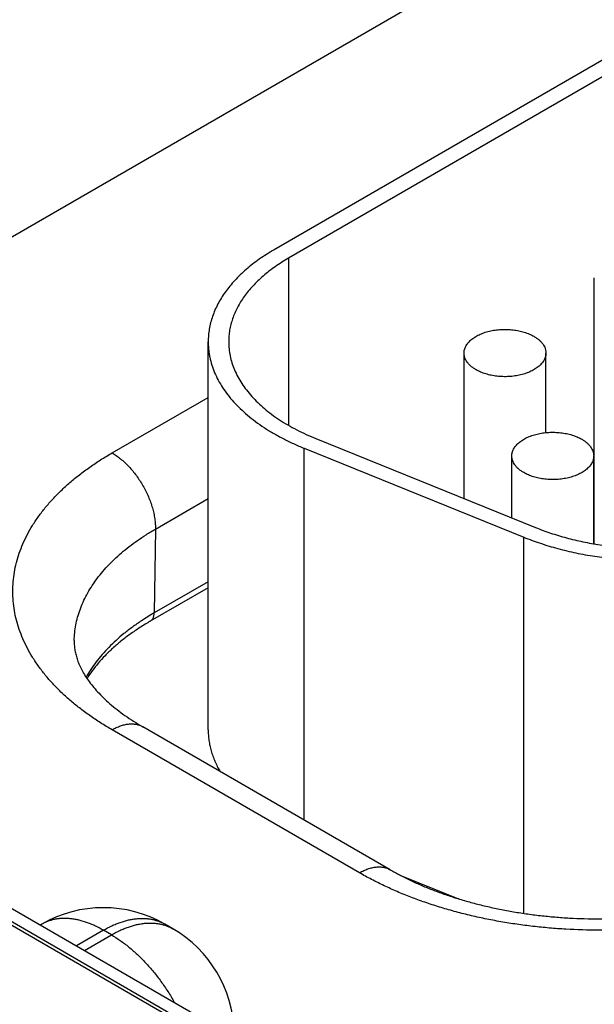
# Model space of a CAD drawing. Header units: inches. Extents: x 0 to 34, y 0 to 22.
# Tile 78 of 116: x 23.671 to 23.952, y 17.257 to 17.738. Entities that reach past the tile are written whole.
import ezdxf

# ---------------------------------------------------------------- set-up
doc = ezdxf.new("R2010")
doc.units = ezdxf.units.IN
doc.header["$LTSCALE"] = 1.87
doc.header["$MEASUREMENT"] = 0
doc.layers.get('0').update_dxf_attribs({"linetype": 'CONTINUOUS'})

msp = doc.modelspace()

# ---------------------------------------------------------------- linework, layer by layer
at = {"color": 7, "linetype": 'CONTINUOUS'}
for p, q in [((22.1637506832, 18.1657664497), (27.3950501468, 15.145302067)), ((22.1732589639, 18.1667084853), (27.4045584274, 15.1462441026)), ((23.383197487, 17.4681103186), (24.3694856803, 18.0375765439)), ((24.1247988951, 17.815992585), (23.7952871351, 17.6257380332)), ((24.131869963, 17.8119098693), (23.8023582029, 17.6216553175)), ((23.8023582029, 17.6216553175), (23.8023582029, 17.5400150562)), ((23.951710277, 17.4821421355), (23.951710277, 17.6120640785)), ((23.763068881, 17.3914063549), (23.763068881, 17.5808281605)), ((23.8880706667, 17.5042776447), (23.8880706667, 17.5753196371)), ((23.9280706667, 17.5364841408), (23.9280706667, 17.5753196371)), ((23.7160712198, 17.5265559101), (23.763068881, 17.5536915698)), ((23.8157112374, 17.5335316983), (23.9230119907, 17.4901512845)), ((23.809975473, 17.3473235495), (23.809975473, 17.5288020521)), ((23.809975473, 17.5288020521), (23.9172762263, 17.4854216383)), ((23.9114051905, 17.4948437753), (23.9114051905, 17.525102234)), ((23.9514051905, 17.4821947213), (23.9514051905, 17.525102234)), ((23.951710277, 17.5184668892), (23.9514051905, 17.5182907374)), ((23.7372811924, 17.4893879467), (23.763068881, 17.5042773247)), ((23.7372811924, 17.4893879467), (23.7366563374, 17.4484140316)), ((23.9172762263, 17.301778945), (23.9172762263, 17.4854216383)), ((23.763068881, 17.4636641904), (23.7366563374, 17.4484140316)), ((23.763068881, 17.4607426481), (23.7347902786, 17.4444150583)), ((23.8369864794, 17.3215805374), (23.7160712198, 17.391394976)), ((23.8519871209, 17.3230667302), (23.7310718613, 17.3928811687)), ((23.5891564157, 17.340998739), (24.0115366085, 17.0971239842)), ((23.8566780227, 17.3204989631), (23.8853953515, 17.3088888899)), ((23.6818416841, 17.2965175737), (23.6811147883, 17.2960978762)), ((23.7418412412, 17.2965193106), (23.7418442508, 17.2965175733)), ((23.745780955, 17.2942445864), (23.7418442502, 17.2965175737)), ((23.7118429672, 17.2935451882), (23.6986894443, 17.2859505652)), ((23.7026261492, 17.283677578), (23.715779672, 17.291272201)), ((23.715779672, 17.291272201), (23.7118429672, 17.2935451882))]:
    msp.add_line(p, q, dxfattribs=at)
for centre, radius, start, end in [((23.7982765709, 17.3416292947), 0.1232884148, 119.9871359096, 123.3745059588), ((23.7118429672, 17.2445567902), 0.06, 60.0052421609, 119.9947578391), ((23.7157796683, 17.2422838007), 0.0600000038, 1.7317506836, 59.9985623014)]:
    msp.add_arc(centre, radius, start, end, dxfattribs=at)
for points, knots in [([(23.7952871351, 17.6257380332), (23.7940302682, 17.6250123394), (23.7915780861, 17.623527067), (23.7880493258, 17.6211681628), (23.7847248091, 17.6187119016), (23.7816126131, 17.616164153), (23.7787202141, 17.6135309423), (23.7760546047, 17.6108185), (23.7736222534, 17.6080332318), (23.7714291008, 17.6051817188), (23.7694805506, 17.6022707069), (23.7677814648, 17.5993071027), (23.7663361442, 17.5962979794), (23.7651483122, 17.5932505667), (23.7642210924, 17.5901722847), (23.7635569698, 17.587070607), (23.7631577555, 17.583953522), (23.7630688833, 17.5818679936), (23.7630688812, 17.5808282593)], [0, 0, 0, 0, 0.0752337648, 0.1485601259, 0.2199573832, 0.2894205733, 0.356964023, 0.4226225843, 0.486453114, 0.5485358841, 0.608975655, 0.6679024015, 0.7254714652, 0.7818629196, 0.8372799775, 0.8919463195, 0.9461022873, 1, 1, 1, 1]), ([(23.8023582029, 17.6216553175), (23.801215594, 17.6209955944), (23.7989863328, 17.6196453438), (23.7957783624, 17.6175008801), (23.7927560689, 17.6152679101), (23.7899267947, 17.6129517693), (23.7872973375, 17.6105579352), (23.7848740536, 17.6080920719), (23.7826628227, 17.6055600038), (23.780669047, 17.6029677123), (23.7788976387, 17.6003213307), (23.7773530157, 17.5976271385), (23.7760390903, 17.5948915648), (23.7749592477, 17.5921211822), (23.7741163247, 17.5893227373), (23.7735125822, 17.5865030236), (23.7731496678, 17.5836693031), (23.7730688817, 17.5817733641), (23.7730688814, 17.580828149)], [0, 0, 0, 0, 0.0752337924, 0.148560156, 0.2199574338, 0.2894206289, 0.3569640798, 0.4226226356, 0.4864531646, 0.5485359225, 0.6089756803, 0.6679024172, 0.7254714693, 0.7818629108, 0.8372799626, 0.8919463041, 0.9461022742, 1, 1, 1, 1]), ([(23.888070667, 17.5753196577), (23.8880706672, 17.5756033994), (23.8881072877, 17.5761745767), (23.8882713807, 17.5770242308), (23.8885435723, 17.5778640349), (23.8889220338, 17.5786890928), (23.8894043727, 17.5794949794), (23.8899877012, 17.5802774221), (23.8906686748, 17.5810323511), (23.8914435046, 17.5817558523), (23.8923079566, 17.5824441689), (23.8932573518, 17.5830937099), (23.8942865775, 17.583701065), (23.8953901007, 17.5842630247), (23.8965619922, 17.5847766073), (23.8977959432, 17.5852390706), (23.8990853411, 17.5856479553), (23.9008851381, 17.5861229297), (23.9032280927, 17.5865663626), (23.9061173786, 17.5868537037), (23.9090484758, 17.5868949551), (23.9119587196, 17.5866892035), (23.914785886, 17.5862408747), (23.9170483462, 17.5856665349), (23.9187632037, 17.5850907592), (23.9199772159, 17.5846109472), (23.9211269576, 17.5840809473), (23.9218594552, 17.5836890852), (23.9222128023, 17.5834850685)], [0, 0, 0, 0, 0.021327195, 0.0428827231, 0.0648829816, 0.0875223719, 0.1109662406, 0.1353471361, 0.1607638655, 0.187282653, 0.2149394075, 0.2437426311, 0.273676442, 0.3047035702, 0.3367680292, 0.3697976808, 0.4037064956, 0.438396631, 0.5096631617, 0.5826668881, 0.65637758, 0.7297339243, 0.8016901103, 0.8712631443, 0.9048892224, 0.9376060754, 0.9693318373, 1, 1, 1, 1]), ([(23.9222128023, 17.5834850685), (23.9226639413, 17.5832245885), (23.9235224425, 17.5826804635), (23.9246960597, 17.5817719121), (23.9257111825, 17.5808002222), (23.9265577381, 17.5797740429), (23.9272269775, 17.5787027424), (23.9276344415, 17.5777714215), (23.9278611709, 17.5770185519), (23.9279819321, 17.5764545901), (23.9280545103, 17.5758878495), (23.9280706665, 17.5755086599), (23.9280706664, 17.5753196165)], [0, 0, 0, 0, 0.1485749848, 0.2894404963, 0.4226372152, 0.5485331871, 0.6678694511, 0.7817871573, 0.8372234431, 0.8919087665, 0.9460835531, 1, 1, 1, 1]), ([(23.7630688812, 17.5808282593), (23.7630688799, 17.5801930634), (23.7631019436, 17.5789212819), (23.7632506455, 17.577016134), (23.7634983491, 17.5751143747), (23.7639618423, 17.572576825), (23.7647924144, 17.5694141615), (23.7661765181, 17.5656770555), (23.7679461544, 17.5619965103), (23.7700942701, 17.5583860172), (23.7726125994, 17.5548582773), (23.7754916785, 17.5514256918), (23.7787208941, 17.5481002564), (23.7822884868, 17.5448935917), (23.7861815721, 17.5418169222), (23.7903861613, 17.5388810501), (23.7948871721, 17.5360963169), (23.7996685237, 17.533472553), (23.8047129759, 17.5310191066), (23.8081957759, 17.5295215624), (23.809975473, 17.5288020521)], [0, 0, 0, 0, 0.0256806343, 0.0514073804, 0.0772259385, 0.1031811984, 0.155658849, 0.2091868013, 0.2640611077, 0.3205380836, 0.3788309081, 0.4391086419, 0.5014971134, 0.5660809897, 0.6329066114, 0.7019851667, 0.7732958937, 0.8467892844, 0.9223899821, 1, 1, 1, 1]), ([(23.7730688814, 17.580828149), (23.7730688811, 17.5796726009), (23.7731899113, 17.5773514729), (23.7737330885, 17.5738886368), (23.7746357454, 17.5704518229), (23.7758940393, 17.5670543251), (23.7775028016, 17.5637084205), (23.7794556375, 17.5604261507), (23.7817450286, 17.5572191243), (23.7843623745, 17.5540985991), (23.7872980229, 17.5510754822), (23.7905412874, 17.5481603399), (23.7940804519, 17.5453633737), (23.797902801, 17.5426944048), (23.8019946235, 17.5401628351), (23.8063412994, 17.5377775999), (23.8109271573, 17.5355471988), (23.8140933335, 17.5341857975), (23.8157112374, 17.5335316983)], [0, 0, 0, 0, 0.0513918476, 0.1031505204, 0.1556299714, 0.2091597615, 0.2640359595, 0.3205148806, 0.3788097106, 0.4390895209, 0.5014801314, 0.5660662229, 0.6328941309, 0.7019750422, 0.773288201, 0.8467840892, 0.922387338, 1, 1, 1, 1]), ([(23.8939285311, 17.5671542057), (23.8934773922, 17.5674146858), (23.892618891, 17.5679588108), (23.8914452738, 17.5688673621), (23.8904301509, 17.569839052), (23.8895835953, 17.5708652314), (23.8889143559, 17.5719365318), (23.8885068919, 17.5728678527), (23.8882801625, 17.5736207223), (23.8881594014, 17.5741846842), (23.8880868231, 17.5747514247), (23.8880706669, 17.5751306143), (23.888070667, 17.5753196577)], [0, 0, 0, 0, 0.1485749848, 0.2894404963, 0.4226372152, 0.5485331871, 0.6678694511, 0.7817871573, 0.8372234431, 0.8919087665, 0.9460835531, 1, 1, 1, 1]), ([(23.9280706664, 17.5753196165), (23.9280706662, 17.5750358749), (23.9280340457, 17.5744646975), (23.9278699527, 17.5736150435), (23.9275977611, 17.5727752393), (23.9272192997, 17.5719501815), (23.9267369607, 17.5711442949), (23.9261536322, 17.5703618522), (23.9254726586, 17.5696069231), (23.9246978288, 17.5688834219), (23.9238333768, 17.5681951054), (23.9228839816, 17.5675455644), (23.921854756, 17.5669382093), (23.9207512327, 17.5663762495), (23.9195793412, 17.5658626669), (23.9183453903, 17.5654002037), (23.9170559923, 17.564991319), (23.9152561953, 17.5645163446), (23.9129132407, 17.5640729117), (23.9100239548, 17.5637855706), (23.9070928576, 17.5637443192), (23.9041826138, 17.5639500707), (23.9013554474, 17.5643983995), (23.8990929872, 17.5649727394), (23.8973781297, 17.565548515), (23.8961641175, 17.5660283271), (23.8950143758, 17.566558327), (23.8942818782, 17.566950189), (23.8939285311, 17.5671542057)], [0, 0, 0, 0, 0.021327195, 0.0428827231, 0.0648829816, 0.0875223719, 0.1109662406, 0.1353471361, 0.1607638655, 0.187282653, 0.2149394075, 0.2437426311, 0.273676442, 0.3047035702, 0.3367680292, 0.3697976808, 0.4037064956, 0.438396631, 0.5096631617, 0.5826668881, 0.65637758, 0.7297339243, 0.8016901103, 0.8712631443, 0.9048892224, 0.9376060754, 0.9693318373, 1, 1, 1, 1]), ([(23.9114051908, 17.5251022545), (23.911405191, 17.5253859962), (23.9114418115, 17.5259571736), (23.9116059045, 17.5268068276), (23.9118780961, 17.5276466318), (23.9122565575, 17.5284716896), (23.9127388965, 17.5292775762), (23.913322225, 17.5300600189), (23.9140031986, 17.530814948), (23.9147780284, 17.5315384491), (23.9156424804, 17.5322267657), (23.9165918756, 17.5328763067), (23.9176211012, 17.5334836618), (23.9187246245, 17.5340456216), (23.9198965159, 17.5345592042), (23.9211304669, 17.5350216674), (23.9224198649, 17.5354305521), (23.9242196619, 17.5359055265), (23.9265626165, 17.5363489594), (23.9294519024, 17.5366363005), (23.9323829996, 17.5366775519), (23.9352932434, 17.5364718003), (23.9381204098, 17.5360234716), (23.94038287, 17.5354491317), (23.9420977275, 17.5348733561), (23.9433117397, 17.534393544), (23.9444614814, 17.5338635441), (23.945193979, 17.5334716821), (23.9455473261, 17.5332676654)], [0, 0, 0, 0, 0.021327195, 0.0428827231, 0.0648829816, 0.0875223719, 0.1109662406, 0.1353471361, 0.1607638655, 0.187282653, 0.2149394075, 0.2437426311, 0.273676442, 0.3047035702, 0.3367680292, 0.3697976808, 0.4037064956, 0.438396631, 0.5096631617, 0.5826668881, 0.65637758, 0.7297339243, 0.8016901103, 0.8712631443, 0.9048892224, 0.9376060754, 0.9693318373, 1, 1, 1, 1]), ([(23.9455473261, 17.5332676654), (23.945998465, 17.5330071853), (23.9468569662, 17.5324630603), (23.9480305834, 17.531554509), (23.9490457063, 17.5305828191), (23.9498922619, 17.5295566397), (23.9505615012, 17.5284853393), (23.9509689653, 17.5275540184), (23.9511956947, 17.5268011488), (23.9513164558, 17.5262371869), (23.9513890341, 17.5256704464), (23.9514051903, 17.5252912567), (23.9514051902, 17.5251022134)], [0, 0, 0, 0, 0.1485749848, 0.2894404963, 0.4226372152, 0.5485331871, 0.6678694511, 0.7817871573, 0.8372234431, 0.8919087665, 0.9460835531, 1, 1, 1, 1]), ([(23.7160712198, 17.391394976), (23.7141798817, 17.3924870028), (23.710489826, 17.3947220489), (23.70517973, 17.3982717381), (23.7001769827, 17.4019679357), (23.6954937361, 17.4058017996), (23.6911412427, 17.4097642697), (23.6871300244, 17.4138459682), (23.6834698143, 17.4180372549), (23.6801695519, 17.422328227), (23.6772373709, 17.4267087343), (23.674680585, 17.4311683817), (23.672505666, 17.4356965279), (23.6707182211, 17.4402822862), (23.6693229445, 17.4449145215), (23.6683235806, 17.4495818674), (23.6677228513, 17.45427275), (23.6675224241, 17.458975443), (23.6677228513, 17.4636781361), (23.6683235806, 17.4683690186), (23.6693229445, 17.4730363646), (23.6707182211, 17.4776685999), (23.672505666, 17.4822543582), (23.674680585, 17.4867825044), (23.6772373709, 17.4912421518), (23.6801695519, 17.4956226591), (23.6834698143, 17.4999136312), (23.6871300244, 17.5041049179), (23.6911412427, 17.5081866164), (23.6954937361, 17.5121490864), (23.7001769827, 17.5159829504), (23.70517973, 17.519679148), (23.710489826, 17.5232288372), (23.7141798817, 17.5254638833), (23.7160712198, 17.5265559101)], [0, 0, 0, 0, 0.0376168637, 0.0742800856, 0.1099787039, 0.1447103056, 0.1784820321, 0.2113113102, 0.2432265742, 0.274267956, 0.304487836, 0.3339512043, 0.3627357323, 0.3909314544, 0.4186399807, 0.4459731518, 0.4730511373, 0.5, 0.5269488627, 0.5540268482, 0.5813600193, 0.6090685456, 0.6372642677, 0.6660487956, 0.695512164, 0.725732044, 0.7567734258, 0.7886886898, 0.8215179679, 0.8552896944, 0.8900212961, 0.9257199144, 0.9623831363, 1, 1, 1, 1]), ([(23.7160712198, 17.5265559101), (23.7167900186, 17.5261408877), (23.7182234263, 17.5252271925), (23.720301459, 17.5236623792), (23.722337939, 17.5218863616), (23.7243128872, 17.5199165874), (23.7262071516, 17.5177722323), (23.7280022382, 17.5154742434), (23.7296806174, 17.5130450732), (23.7312258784, 17.5105084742), (23.7326229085, 17.5078892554), (23.7338580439, 17.5052130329), (23.7349192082, 17.5025059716), (23.7357960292, 17.4997945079), (23.7364799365, 17.4971051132), (23.7369642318, 17.4944638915), (23.7372441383, 17.491896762), (23.7372937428, 17.4902109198), (23.7372811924, 17.4893879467)], [0, 0, 0, 0, 0.055934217, 0.114399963, 0.1751508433, 0.2378820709, 0.3022423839, 0.3678447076, 0.4342759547, 0.5011062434, 0.5678977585, 0.6342134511, 0.6996257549, 0.7637254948, 0.8261311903, 0.886498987, 0.9445335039, 1, 1, 1, 1]), ([(23.9172630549, 17.5169368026), (23.9168119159, 17.5171972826), (23.9159534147, 17.5177414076), (23.9147797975, 17.518649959), (23.9137646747, 17.5196216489), (23.9129181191, 17.5206478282), (23.9122488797, 17.5217191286), (23.9118414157, 17.5226504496), (23.9116146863, 17.5234033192), (23.9114939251, 17.523967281), (23.9114213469, 17.5245340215), (23.9114051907, 17.5249132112), (23.9114051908, 17.5251022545)], [0, 0, 0, 0, 0.1485749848, 0.2894404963, 0.4226372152, 0.5485331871, 0.6678694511, 0.7817871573, 0.8372234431, 0.8919087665, 0.9460835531, 1, 1, 1, 1]), ([(23.9514051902, 17.5251022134), (23.95140519, 17.5248184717), (23.9513685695, 17.5242472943), (23.9512044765, 17.5233976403), (23.9509322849, 17.5225578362), (23.9505538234, 17.5217327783), (23.9500714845, 17.5209268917), (23.949488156, 17.520144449), (23.9488071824, 17.5193895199), (23.9480323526, 17.5186660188), (23.9471679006, 17.5179777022), (23.9462185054, 17.5173281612), (23.9451892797, 17.5167208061), (23.9440857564, 17.5161588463), (23.942913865, 17.5156452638), (23.941679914, 17.5151828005), (23.9403905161, 17.5147739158), (23.9385907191, 17.5142989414), (23.9362477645, 17.5138555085), (23.9333584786, 17.5135681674), (23.9304273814, 17.513526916), (23.9275171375, 17.5137326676), (23.9246899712, 17.5141809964), (23.922427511, 17.5147553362), (23.9207126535, 17.5153311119), (23.9194986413, 17.5158109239), (23.9183488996, 17.5163409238), (23.917616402, 17.5167327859), (23.9172630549, 17.5169368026)], [0, 0, 0, 0, 0.021327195, 0.0428827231, 0.0648829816, 0.0875223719, 0.1109662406, 0.1353471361, 0.1607638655, 0.187282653, 0.2149394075, 0.2437426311, 0.273676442, 0.3047035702, 0.3367680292, 0.3697976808, 0.4037064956, 0.438396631, 0.5096631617, 0.5826668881, 0.65637758, 0.7297339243, 0.8016901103, 0.8712631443, 0.9048892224, 0.9376060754, 0.9693318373, 1, 1, 1, 1]), ([(23.9230119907, 17.4901512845), (23.9254346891, 17.4891718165), (23.9304207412, 17.4873435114), (23.9381542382, 17.4850259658), (23.946207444, 17.4831053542), (23.9545190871, 17.4815963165), (23.9630264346, 17.4805101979), (23.9716650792, 17.4798552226), (23.9803696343, 17.4796363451), (23.989074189, 17.479855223), (23.9977128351, 17.4805101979), (24.0062201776, 17.4815963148), (24.0145318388, 17.4831053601), (24.0225849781, 17.485025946), (24.0303187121, 17.4873435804), (24.0376748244, 17.4900409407), (24.0445973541, 17.4930975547), (24.0489797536, 17.4954077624), (24.0510803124, 17.4966205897)], [0, 0, 0, 0, 0.0593314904, 0.1204834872, 0.1832017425, 0.2472046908, 0.3121893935, 0.3778371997, 0.4438191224, 0.5098010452, 0.5754488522, 0.6404335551, 0.7044365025, 0.7671547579, 0.8283067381, 0.8876382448, 0.9449290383, 1, 1, 1, 1]), ([(23.9172762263, 17.4854216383), (23.9199411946, 17.4843442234), (23.9254258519, 17.4823330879), (23.9339326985, 17.4797837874), (23.9427912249, 17.477671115), (23.9519340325, 17.4760111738), (23.9612921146, 17.4748164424), (23.9707946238, 17.4740959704), (23.9803696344, 17.4738552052), (23.9899446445, 17.4740959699), (23.9994471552, 17.4748164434), (24.0088052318, 17.4760111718), (24.0179480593, 17.4776711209), (24.0268065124, 17.4797837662), (24.0353136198, 17.4823331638), (24.0434053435, 17.4853002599), (24.051020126, 17.4886625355), (24.0558407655, 17.4912037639), (24.0581513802, 17.492537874)], [0, 0, 0, 0, 0.0593314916, 0.1204834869, 0.1832017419, 0.247204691, 0.3121893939, 0.3778372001, 0.4438191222, 0.5098010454, 0.5754488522, 0.6404335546, 0.7044365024, 0.7671547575, 0.8283067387, 0.8876382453, 0.9449290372, 1, 1, 1, 1]), ([(23.6975948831, 17.4350197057), (23.6976218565, 17.4362812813), (23.6977821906, 17.438810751), (23.6983396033, 17.4425872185), (23.6992127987, 17.446343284), (23.7003994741, 17.4500696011), (23.7018965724, 17.453757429), (23.7037003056, 17.4573980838), (23.7058061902, 17.4609831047), (23.708209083, 17.4645042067), (23.7109031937, 17.4679532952), (23.7138821, 17.4713224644), (23.7171387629, 17.4746039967), (23.7206655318, 17.4777903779), (23.7244541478, 17.4808743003), (23.7284957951, 17.4838486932), (23.7327809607, 17.4867066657), (23.7357566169, 17.4885076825), (23.7372811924, 17.4893879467)], [0, 0, 0, 0, 0.0538180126, 0.1079487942, 0.1626339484, 0.218102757, 0.2745678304, 0.3322217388, 0.3912346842, 0.4517531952, 0.513899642, 0.5777724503, 0.6434468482, 0.7109759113, 0.7803918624, 0.851707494, 0.924917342, 1, 1, 1, 1]), ([(23.7347902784, 17.4444150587), (23.7349347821, 17.4444984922), (23.7352128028, 17.4446917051), (23.7355814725, 17.4450505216), (23.7359001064, 17.4454755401), (23.7361658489, 17.4459622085), (23.7363766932, 17.4465057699), (23.7365310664, 17.4471011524), (23.7366278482, 17.4477428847), (23.7366528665, 17.448186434), (23.7366563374, 17.4484140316)], [0, 0, 0, 0, 0.1085274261, 0.2190128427, 0.3332446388, 0.4527140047, 0.5785476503, 0.7114953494, 0.8519515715, 1, 1, 1, 1]), ([(23.7304544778, 17.4445865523), (23.72896195, 17.443601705), (23.7260621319, 17.4415906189), (23.7219252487, 17.4384075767), (23.718071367, 17.4351074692), (23.7145104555, 17.4316986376), (23.7112516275, 17.4281896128), (23.7083032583, 17.4245890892), (23.7056731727, 17.4209063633), (23.7041166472, 17.418370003), (23.7033966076, 17.417092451)], [0, 0, 0, 0, 0.1378020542, 0.2718275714, 0.4020819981, 0.5286114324, 0.6515059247, 0.7709024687, 0.8869877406, 1, 1, 1, 1]), ([(23.7347902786, 17.4444150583), (23.7330608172, 17.4434164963), (23.729705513, 17.4413732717), (23.7249182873, 17.438117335), (23.7204760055, 17.4347355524), (23.7163924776, 17.4312430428), (23.7126794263, 17.4276556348), (23.7093463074, 17.4239895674), (23.7064002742, 17.4202616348), (23.7046616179, 17.4176933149), (23.7038623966, 17.416404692)], [0, 0, 0, 0, 0.1421927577, 0.2795831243, 0.4120482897, 0.5395124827, 0.6619554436, 0.7794220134, 0.8920334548, 1, 1, 1, 1]), ([(23.6975948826, 17.4350197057), (23.6975792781, 17.4342898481), (23.6976038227, 17.4331892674), (23.6977319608, 17.4317215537), (23.6979289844, 17.4302196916), (23.698309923, 17.4282943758), (23.6989883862, 17.4259298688), (23.6999155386, 17.4234725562), (23.7011158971, 17.4209162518), (23.7026127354, 17.4182632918), (23.7044260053, 17.415523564), (23.7065709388, 17.4127126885), (23.7090574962, 17.4098502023), (23.7118903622, 17.4069578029), (23.7150694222, 17.4040579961), (23.7185903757, 17.4011730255), (23.7224455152, 17.3983241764), (23.7266242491, 17.395531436), (23.7295561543, 17.3937563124), (23.7310718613, 17.3928811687)], [0, 0, 0, 0, 0.0389576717, 0.0586503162, 0.0786050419, 0.1197678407, 0.1632498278, 0.209732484, 0.259776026, 0.313811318, 0.3721435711, 0.4349634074, 0.5023640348, 0.5743580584, 0.6508949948, 0.7318756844, 0.8171647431, 0.9066000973, 1, 1, 1, 1]), ([(23.7160712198, 17.391394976), (23.7167479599, 17.3917857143), (23.7180987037, 17.3924929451), (23.7201591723, 17.3933362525), (23.7221828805, 17.3939262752), (23.7241505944, 17.394256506), (23.7257479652, 17.3943119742), (23.7269726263, 17.3942189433), (23.7278543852, 17.3940839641), (23.7287078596, 17.3938832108), (23.7295309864, 17.3936171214), (23.7303216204, 17.3932863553), (23.7308262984, 17.3930229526), (23.7310718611, 17.3928811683)], [0, 0, 0, 0, 0.1485681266, 0.2894263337, 0.4226144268, 0.5485005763, 0.6678258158, 0.7254089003, 0.7818137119, 0.8372435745, 0.8919222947, 0.9460903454, 1, 1, 1, 1]), ([(23.7630688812, 17.3914064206), (23.7630688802, 17.3905428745), (23.7631300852, 17.3888123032), (23.7634051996, 17.3862228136), (23.7638631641, 17.3836420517), (23.7645031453, 17.3810745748), (23.765323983, 17.378524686), (23.7663242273, 17.3759966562), (23.7675020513, 17.3734948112), (23.7683953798, 17.3718634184), (23.7688696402, 17.3710539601)], [0, 0, 0, 0, 0.1209873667, 0.242375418, 0.364558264, 0.4879171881, 0.6128150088, 0.7395913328, 0.8685587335, 1, 1, 1, 1]), ([(23.8369864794, 17.3215805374), (23.8376632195, 17.3219712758), (23.8390139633, 17.3226785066), (23.8410744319, 17.323521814), (23.8430981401, 17.3241118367), (23.845065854, 17.3244420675), (23.8466632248, 17.3244975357), (23.8478878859, 17.3244045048), (23.8487696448, 17.3242695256), (23.8496231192, 17.3240687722), (23.8504462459, 17.3238026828), (23.85123688, 17.3234719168), (23.8517415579, 17.3232085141), (23.8519871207, 17.3230667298)], [0, 0, 0, 0, 0.1485681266, 0.2894263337, 0.4226144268, 0.5485005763, 0.6678258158, 0.7254089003, 0.7818137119, 0.8372435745, 0.8919222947, 0.9460903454, 1, 1, 1, 1]), ([(24.0710787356, 17.3215805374), (24.0691404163, 17.3204613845), (24.0651690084, 17.3182808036), (24.059015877, 17.3152196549), (24.0526102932, 17.3123364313), (24.0459677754, 17.3096381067), (24.0391042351, 17.3071311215), (24.0320361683, 17.3048214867), (24.024780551, 17.3027147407), (24.0173548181, 17.3008159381), (24.0097768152, 17.2991296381), (24.0020647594, 17.2976598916), (23.9942371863, 17.2964102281), (23.9863129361, 17.295383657), (23.9783109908, 17.2945826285), (23.9675503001, 17.2938169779), (23.9540326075, 17.2934348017), (23.9405149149, 17.2938169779), (23.9297542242, 17.2945826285), (23.9217522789, 17.295383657), (23.9138280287, 17.2964102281), (23.9060004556, 17.2976598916), (23.8982883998, 17.2991296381), (23.8907103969, 17.3008159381), (23.883284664, 17.3027147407), (23.8760290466, 17.3048214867), (23.8689609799, 17.3071311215), (23.8620974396, 17.3096381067), (23.8554549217, 17.3123364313), (23.849049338, 17.3152196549), (23.8428962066, 17.3182808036), (23.8389247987, 17.3204613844), (23.8369864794, 17.3215805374)], [0, 0, 0, 0, 0.0275968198, 0.055843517, 0.0847164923, 0.1141876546, 0.1442250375, 0.1747931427, 0.2058533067, 0.2373640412, 0.2692813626, 0.3015591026, 0.3341492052, 0.3670020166, 0.4000665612, 0.4332908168, 0.5, 0.5667091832, 0.5999334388, 0.6329979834, 0.6658507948, 0.6984408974, 0.7307186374, 0.7626359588, 0.7941466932, 0.8252068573, 0.8557749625, 0.8858123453, 0.9152835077, 0.944156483, 0.9724031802, 1, 1, 1, 1]), ([(23.8519871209, 17.3230667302), (23.8535869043, 17.3221430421), (23.8568875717, 17.3203326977), (23.8620334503, 17.3177782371), (23.8674513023, 17.3153471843), (23.8731230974, 17.3130521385), (23.8790304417, 17.3109042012), (23.8851545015, 17.3089132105), (23.8914761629, 17.3070878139), (23.8979760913, 17.3054355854), (23.9046347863, 17.3039630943), (23.9114326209, 17.3026759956), (23.9183498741, 17.3015790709), (23.9253667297, 17.3006763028), (23.9324633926, 17.2999708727), (23.9420204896, 17.2992956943), (23.9540325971, 17.2989586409), (23.9660447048, 17.2992956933), (23.9756018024, 17.299970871), (23.9826984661, 17.3006763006), (23.9897153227, 17.3015790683), (23.9966325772, 17.3026759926), (24.0034304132, 17.3039630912), (24.0100891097, 17.305435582), (24.0165890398, 17.3070878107), (24.0229107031, 17.3089132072), (24.0290347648, 17.3109041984), (24.0349421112, 17.3130521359), (24.0406139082, 17.3153471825), (24.0460317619, 17.3177782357), (24.051177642, 17.320332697), (24.0544783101, 17.3221430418), (24.0560780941, 17.3230667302)], [0, 0, 0, 0, 0.0261538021, 0.0532792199, 0.0813170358, 0.1102064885, 0.139885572, 0.1702912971, 0.2013598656, 0.2330268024, 0.2652270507, 0.2978950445, 0.3309647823, 0.3643698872, 0.3980436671, 0.4319191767, 0.4999999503, 0.568080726, 0.6019562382, 0.6356300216, 0.669035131, 0.7021048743, 0.7347728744, 0.7669731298, 0.7986400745, 0.8297086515, 0.8601143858, 0.8897934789, 0.9186829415, 0.9467207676, 0.97384619, 1, 1, 1, 1]), ([(23.7118429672, 17.2935451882), (23.7104896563, 17.2943265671), (23.7084361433, 17.295401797), (23.7056439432, 17.2966185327), (23.7029462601, 17.297637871), (23.7002482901, 17.298424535), (23.6975725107, 17.2989512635), (23.6956275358, 17.2992097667), (23.6937212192, 17.2993365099), (23.6918580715, 17.2993310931), (23.6900426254, 17.2991934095), (23.6882793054, 17.2989236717), (23.6865724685, 17.2985224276), (23.6849263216, 17.2979905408), (23.6833451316, 17.2973293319), (23.6823358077, 17.2968027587), (23.6818446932, 17.2965193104)], [0, 0, 0, 0, 0.1485396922, 0.2199449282, 0.2894157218, 0.4225804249, 0.4864174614, 0.5485062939, 0.6089516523, 0.6678834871, 0.7254571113, 0.7818525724, 0.8372730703, 0.8919422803, 0.9461005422, 1, 1, 1, 1]), ([(23.7118429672, 17.2935451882), (23.713196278, 17.2943265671), (23.715249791, 17.295401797), (23.7180419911, 17.2966185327), (23.7207396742, 17.297637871), (23.7234376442, 17.298424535), (23.7261134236, 17.2989512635), (23.7280583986, 17.2992097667), (23.7299647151, 17.2993365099), (23.7318278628, 17.2993310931), (23.7336433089, 17.2991934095), (23.7354066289, 17.2989236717), (23.7371134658, 17.2985224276), (23.7387596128, 17.2979905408), (23.7403408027, 17.2973293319), (23.7413501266, 17.2968027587), (23.7418412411, 17.2965193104)], [0, 0, 0, 0, 0.1485396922, 0.2199449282, 0.2894157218, 0.4225804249, 0.4864174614, 0.5485062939, 0.6089516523, 0.6678834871, 0.7254571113, 0.7818525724, 0.8372730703, 0.8919422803, 0.9461005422, 1, 1, 1, 1]), ([(23.715779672, 17.291272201), (23.7171331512, 17.2920536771), (23.7191869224, 17.2931290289), (23.7219794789, 17.2943458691), (23.7246774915, 17.2953652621), (23.7273757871, 17.2961519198), (23.7300518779, 17.2966785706), (23.7319970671, 17.2969369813), (23.7339035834, 17.2970635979), (23.7357669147, 17.2970580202), (23.7375825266, 17.296920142), (23.739345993, 17.2966501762), (23.7410529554, 17.2962486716), (23.7426992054, 17.2957164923), (23.7442804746, 17.2950549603), (23.74528983, 17.2945281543), (23.7457809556, 17.2942445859)], [0, 0, 0, 0, 0.1485418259, 0.2199477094, 0.289418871, 0.4225835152, 0.4864201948, 0.5485084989, 0.6089532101, 0.6678843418, 0.7254572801, 0.781852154, 0.8372722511, 0.8919413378, 0.9460998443, 1, 1, 1, 1]), ([(23.715779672, 17.291272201), (23.7172452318, 17.2904260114), (23.7201674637, 17.2885598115), (23.724400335, 17.2853578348), (23.7285453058, 17.2817186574), (23.7325601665, 17.2776793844), (23.7364044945, 17.2732808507), (23.7400393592, 17.2685675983), (23.7434277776, 17.2635876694), (23.7454991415, 17.2601241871), (23.7464858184, 17.2583595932)], [0, 0, 0, 0, 0.1115294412, 0.2281919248, 0.3494735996, 0.4747387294, 0.603254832, 0.7342155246, 0.8667614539, 1, 1, 1, 1])]:
    msp.add_open_spline(points, degree=3, knots=knots, dxfattribs=at)

doc.saveas('drawing.dxf')
